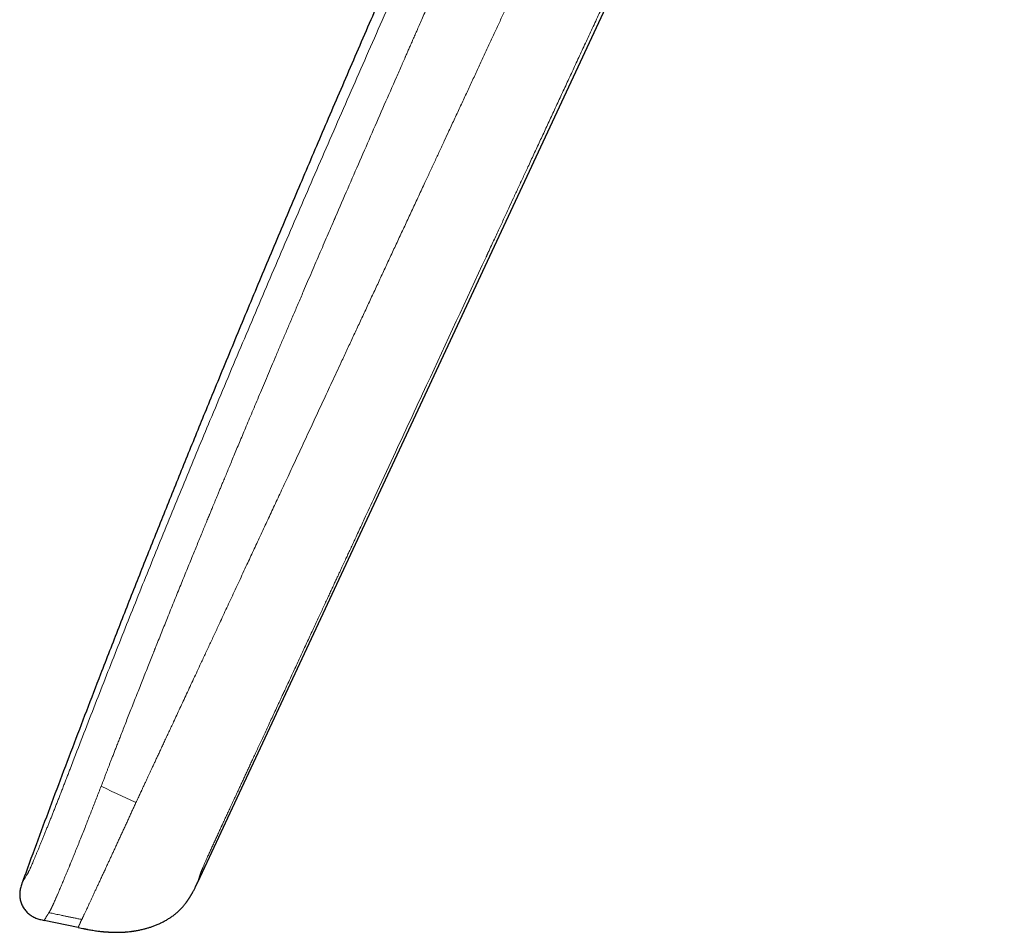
# Model space of a CAD drawing. Header units: millimetres. Extents: x 8 to 727, y 12 to 427.
# Tile 1 of 91: x 28 to 72, y 326 to 366. Entities that reach past the tile are written whole.
import ezdxf

# ---------------------------------------------------------------- set-up
doc = ezdxf.new("R2010")
doc.units = ezdxf.units.MM

msp = doc.modelspace()

# ---------------------------------------------------------------- linework, layer by layer
at = {"color": 7, "linetype": 'Continuous', "lineweight": 30}
for p, q in [((36.133, 327.89), (60.105, 379.298)), ((28.288, 327.896), (28.289, 327.899)), ((28.289, 327.898), (28.288, 327.896)), ((30.777, 325.857), (29.258, 326.175)), ((30.777, 325.857), (30.988, 325.814))]:
    msp.add_line(p, q, dxfattribs=at)
for points, knots in [([(72.221, 426.193), (71.885, 425.542), (71.115, 424.048), (69.918, 421.708), (68.629, 419.171), (67.347, 416.629), (66.072, 414.082), (64.827, 411.578), (63.612, 409.117), (62.427, 406.7), (61.249, 404.279), (60.077, 401.857), (58.913, 399.433), (57.757, 397.009), (56.609, 394.585), (55.468, 392.16), (54.334, 389.731), (53.213, 387.314), (52.104, 384.906), (51.008, 382.51), (49.919, 380.11), (48.807, 377.644), (47.673, 375.11), (46.517, 372.508), (45.369, 369.903), (44.228, 367.293), (43.094, 364.679), (41.989, 362.112), (40.912, 359.591), (39.864, 357.116), (38.824, 354.639), (37.791, 352.158), (36.822, 349.812), (35.918, 347.601), (35.076, 345.526), (34.241, 343.447), (33.413, 341.365), (32.592, 339.279), (31.837, 337.339), (31.146, 335.545), (30.518, 333.897), (29.895, 332.247), (29.279, 330.595), (28.742, 329.145), (28.415, 328.244), (28.289, 327.896)], [0, 0, 0, 0, 0.020402, 0.046799, 0.073206, 0.099629, 0.126071, 0.152535, 0.177508, 0.202497, 0.227489, 0.252473, 0.277437, 0.302369, 0.327261, 0.35213, 0.377003, 0.40189, 0.426344, 0.450805, 0.475267, 0.49973, 0.52615, 0.552575, 0.579006, 0.605444, 0.631889, 0.658339, 0.683282, 0.708225, 0.733169, 0.758112, 0.783055, 0.803842, 0.824631, 0.845424, 0.866223, 0.887028, 0.907842, 0.924202, 0.94057, 0.956945, 0.973318, 0.989672, 1, 1, 1, 1]), ([(28.276, 327.864), (28.269, 327.844), (28.251, 327.794), (28.224, 327.713), (28.198, 327.62), (28.179, 327.525), (28.166, 327.429), (28.162, 327.332), (28.166, 327.235), (28.178, 327.139), (28.199, 327.044), (28.228, 326.952), (28.265, 326.862), (28.31, 326.776), (28.361, 326.694), (28.419, 326.616), (28.484, 326.544), (28.554, 326.477), (28.63, 326.417), (28.711, 326.364), (28.796, 326.317), (28.884, 326.278), (28.976, 326.245), (29.069, 326.218), (29.163, 326.195), (29.226, 326.182), (29.258, 326.175)], [0, 0, 0, 0, 0.027234, 0.069536, 0.111838, 0.154155, 0.196449, 0.238709, 0.28098, 0.323273, 0.365573, 0.407866, 0.450162, 0.492463, 0.534763, 0.577058, 0.619351, 0.661646, 0.703939, 0.746218, 0.78849, 0.830787, 0.873092, 0.91537, 0.957678, 1, 1, 1, 1]), ([(28.289, 327.898), (28.287, 327.892), (28.282, 327.88), (28.278, 327.869), (28.276, 327.864)], [0, 0, 0, 0, 0.4993397, 1, 1, 1, 1]), ([(28.289, 327.898), (28.288, 327.896), (28.283, 327.884), (28.279, 327.873), (28.276, 327.864)], [0, 0, 0, 0, 0.188329, 1, 1, 1, 1]), ([(36.036, 327.685), (36.037, 327.687), (36.039, 327.692), (36.043, 327.7), (36.047, 327.708), (36.051, 327.717), (36.056, 327.727), (36.06, 327.737), (36.065, 327.747), (36.07, 327.758), (36.075, 327.768), (36.08, 327.778), (36.085, 327.789), (36.089, 327.798), (36.093, 327.806), (36.095, 327.812), (36.098, 327.816), (36.102, 327.825), (36.109, 327.84), (36.12, 327.864), (36.129, 327.883), (36.134, 327.894)], [0, 0, 0, 0, 0.129235, 0.248038, 0.356369, 0.454208, 0.541556, 0.61844, 0.684923, 0.734663, 0.776686, 0.811262, 0.838896, 0.860611, 0.869896, 0.87862, 0.883616, 0.891408, 0.915826, 0.952024, 1, 1, 1, 1]), ([(35.62, 326.978), (35.621, 326.98), (35.623, 326.983), (35.628, 326.99), (35.634, 326.998), (35.64, 327.007), (35.648, 327.017), (35.655, 327.028), (35.664, 327.04), (35.672, 327.053), (35.681, 327.066), (35.69, 327.079), (35.699, 327.092), (35.708, 327.106), (35.718, 327.12), (35.727, 327.134), (35.734, 327.145), (35.74, 327.155), (35.747, 327.165), (35.754, 327.176), (35.762, 327.188), (35.771, 327.202), (35.78, 327.217), (35.788, 327.23), (35.796, 327.243), (35.801, 327.252), (35.807, 327.26), (35.812, 327.269), (35.817, 327.277), (35.823, 327.287), (35.83, 327.299), (35.837, 327.311), (35.844, 327.322), (35.851, 327.334), (35.858, 327.345), (35.865, 327.357), (35.872, 327.369), (35.878, 327.38), (35.885, 327.391), (35.891, 327.402), (35.897, 327.413), (35.903, 327.423), (35.909, 327.434), (35.912, 327.44), (35.914, 327.444)], [0, 0, 0, 0, 0.053255, 0.103534, 0.150789, 0.194979, 0.236072, 0.273392, 0.307681, 0.338931, 0.36714, 0.390157, 0.410691, 0.428778, 0.444478, 0.457892, 0.46519, 0.471726, 0.477589, 0.482907, 0.489438, 0.495724, 0.501767, 0.510371, 0.514486, 0.5187, 0.523266, 0.528384, 0.534201, 0.540817, 0.553221, 0.568023, 0.58533, 0.60521, 0.62771, 0.656056, 0.687755, 0.722825, 0.761277, 0.803111, 0.847485, 0.895106, 0.945953, 1, 1, 1, 1]), ([(35.914, 327.444), (35.937, 327.488), (35.979, 327.568), (36.018, 327.649), (36.036, 327.685)], [0, 0, 0, 0, 0.553596, 1, 1, 1, 1]), ([(34.44, 326.04), (34.455, 326.047), (34.517, 326.075), (34.625, 326.131), (34.762, 326.208), (34.896, 326.293), (35.025, 326.383), (35.149, 326.481), (35.265, 326.582), (35.372, 326.687), (35.472, 326.796), (35.555, 326.893), (35.602, 326.956), (35.619, 326.979)], [0, 0, 0, 0, 0.031359, 0.134914, 0.238515, 0.342114, 0.445664, 0.54915, 0.652589, 0.749136, 0.845725, 0.942366, 1, 1, 1, 1]), ([(33.146, 325.68), (33.153, 325.681), (33.167, 325.682), (33.192, 325.686), (33.22, 325.69), (33.253, 325.694), (33.293, 325.7), (33.341, 325.708), (33.402, 325.718), (33.476, 325.732), (33.56, 325.749), (33.643, 325.768), (33.721, 325.787), (33.793, 325.806), (33.859, 325.824), (33.925, 325.844), (33.992, 325.865), (34.062, 325.888), (34.133, 325.913), (34.207, 325.941), (34.284, 325.971), (34.362, 326.004), (34.414, 326.028), (34.441, 326.04)], [0, 0, 0, 0, 0.024467, 0.048593, 0.072688, 0.097068, 0.130534, 0.165729, 0.203248, 0.263786, 0.32488, 0.385881, 0.446791, 0.495457, 0.544071, 0.592644, 0.642395, 0.69447, 0.749194, 0.806857, 0.867723, 0.932032, 1, 1, 1, 1]), ([(30.988, 325.814), (30.989, 325.814), (30.991, 325.813), (30.997, 325.812), (31.004, 325.811), (31.012, 325.809), (31.022, 325.807), (31.033, 325.805), (31.044, 325.803), (31.054, 325.801), (31.062, 325.799), (31.07, 325.798), (31.081, 325.795), (31.096, 325.792), (31.115, 325.789), (31.134, 325.785), (31.155, 325.781), (31.178, 325.776), (31.202, 325.771), (31.218, 325.768), (31.226, 325.767)], [0, 0, 0, 0, 0.101495, 0.189684, 0.264767, 0.327051, 0.377066, 0.415835, 0.445546, 0.458441, 0.471064, 0.484328, 0.49902, 0.534769, 0.581199, 0.639527, 0.710336, 0.793926, 0.890455, 1, 1, 1, 1]), ([(31.226, 325.767), (31.298, 325.754), (31.443, 325.728), (31.64, 325.698), (31.766, 325.684), (31.818, 325.678)], [0, 0, 0, 0, 0.363006, 0.739683, 1, 1, 1, 1]), ([(31.818, 325.677), (31.819, 325.677), (31.822, 325.677), (31.829, 325.676), (31.837, 325.676), (31.846, 325.675), (31.856, 325.674), (31.868, 325.673), (31.879, 325.672), (31.89, 325.671), (31.901, 325.67), (31.912, 325.669), (31.923, 325.668), (31.936, 325.667), (31.952, 325.666), (31.97, 325.664), (31.989, 325.663), (32.009, 325.661), (32.03, 325.659), (32.049, 325.658), (32.067, 325.657), (32.083, 325.656), (32.101, 325.655), (32.12, 325.654), (32.139, 325.653), (32.158, 325.652), (32.177, 325.65), (32.197, 325.649), (32.217, 325.648), (32.238, 325.647), (32.261, 325.646), (32.285, 325.645), (32.31, 325.644), (32.335, 325.643), (32.361, 325.642), (32.391, 325.641), (32.424, 325.64), (32.459, 325.64), (32.496, 325.639), (32.534, 325.64), (32.574, 325.64), (32.616, 325.641), (32.659, 325.642), (32.705, 325.644), (32.751, 325.646), (32.796, 325.648), (32.839, 325.651), (32.878, 325.653), (32.913, 325.656), (32.942, 325.658), (32.966, 325.661), (32.986, 325.662), (33.003, 325.664), (33.013, 325.665), (33.018, 325.665)], [0, 0, 0, 0, 0.045368, 0.086443, 0.123239, 0.155777, 0.184102, 0.204545, 0.222193, 0.237172, 0.246784, 0.255161, 0.262525, 0.269199, 0.27777, 0.286948, 0.297413, 0.309606, 0.323812, 0.340213, 0.354032, 0.368305, 0.380946, 0.392142, 0.402319, 0.412037, 0.421939, 0.432634, 0.44461, 0.458218, 0.477024, 0.498782, 0.523656, 0.551748, 0.58146, 0.612659, 0.642016, 0.669732, 0.696034, 0.721182, 0.745462, 0.769189, 0.79269, 0.816301, 0.840346, 0.864238, 0.886422, 0.907096, 0.926561, 0.945172, 0.958815, 0.972381, 0.986052, 1, 1, 1, 1]), ([(33.017, 325.666), (33.053, 325.669), (33.096, 325.673), (33.139, 325.679), (33.147, 325.68)], [0, 0, 0, 0, 0.82031, 1, 1, 1, 1])]:
    msp.add_open_spline(points, degree=3, knots=knots, dxfattribs=at)
at = {"color": 252, "linetype": 'Continuous', "lineweight": 0}
for points, knots in [([(30.416, 332.944), (30.748, 333.805), (31.413, 335.531), (32.432, 338.12), (33.468, 340.717), (34.522, 343.321), (35.591, 345.93), (36.741, 348.702), (37.972, 351.635), (39.286, 354.729), (40.616, 357.827), (41.968, 360.948), (43.34, 364.09), (44.732, 367.252), (46.135, 370.414), (47.547, 373.574), (48.807, 376.367), (49.909, 378.794), (50.85, 380.855), (51.796, 382.912), (52.746, 384.966), (53.699, 387.015), (54.339, 388.379), (54.658, 389.06)], [0, 0, 0, 0, 0.045321, 0.090874, 0.136646, 0.182622, 0.228785, 0.275119, 0.329925, 0.384921, 0.440081, 0.495378, 0.551796, 0.608303, 0.66487, 0.72147, 0.778077, 0.815132, 0.852169, 0.889183, 0.926163, 0.963103, 1, 1, 1, 1]), ([(31.863, 332.325), (31.869, 332.343), (31.884, 332.381), (31.908, 332.445), (31.938, 332.52), (31.971, 332.607), (32.009, 332.706), (32.052, 332.817), (32.098, 332.937), (32.149, 333.068), (32.203, 333.207), (32.261, 333.358), (32.324, 333.52), (32.39, 333.691), (32.461, 333.872), (32.535, 334.062), (32.613, 334.263), (32.701, 334.488), (32.799, 334.74), (32.908, 335.019), (33.024, 335.314), (33.145, 335.622), (33.272, 335.946), (33.398, 336.264), (33.521, 336.577), (33.642, 336.882), (33.767, 337.198), (33.891, 337.51), (34.014, 337.817), (34.102, 338.039), (34.158, 338.178), (34.179, 338.231), (34.197, 338.277), (34.215, 338.322), (34.234, 338.368), (34.252, 338.413), (34.349, 338.656), (34.524, 339.092), (34.786, 339.745), (35.055, 340.413), (35.331, 341.094), (35.602, 341.759), (35.856, 342.384), (36.096, 342.97), (36.312, 343.497), (36.48, 343.906), (36.585, 344.162), (36.627, 344.264), (36.643, 344.302), (36.648, 344.314), (36.653, 344.325), (36.657, 344.337), (36.662, 344.349), (36.675, 344.38), (36.698, 344.435), (36.732, 344.518), (36.771, 344.612), (36.814, 344.717), (36.863, 344.835), (36.915, 344.961), (36.97, 345.095), (37.029, 345.238), (37.092, 345.39), (37.16, 345.553), (37.237, 345.739), (37.324, 345.949), (37.422, 346.184), (37.526, 346.435), (37.636, 346.699), (37.751, 346.977), (37.872, 347.267), (37.999, 347.57), (38.131, 347.886), (38.27, 348.22), (38.417, 348.569), (38.571, 348.935), (38.731, 349.316), (38.897, 349.712), (39.07, 350.121), (39.249, 350.546), (39.435, 350.984), (39.627, 351.437), (39.825, 351.904), (40.03, 352.386), (40.241, 352.882), (40.459, 353.392), (40.683, 353.916), (40.895, 354.412), (41.094, 354.877), (41.28, 355.31), (41.47, 355.751), (41.655, 356.182), (41.837, 356.603), (42.006, 356.995), (42.141, 357.307), (42.22, 357.49), (42.25, 357.559), (42.259, 357.58), (42.268, 357.601), (42.277, 357.623), (42.287, 357.644), (42.655, 358.496), (43.385, 360.176), (44.294, 362.258), (44.918, 363.683), (45.187, 364.295), (45.284, 364.516), (45.311, 364.577), (45.337, 364.637), (45.364, 364.698), (45.389, 364.755), (45.41, 364.803), (45.446, 364.884), (45.499, 365.004), (45.574, 365.176), (45.655, 365.359), (45.741, 365.555), (45.833, 365.764), (45.934, 365.992), (46.043, 366.24), (46.162, 366.51), (46.288, 366.794), (46.42, 367.093), (46.559, 367.407), (46.705, 367.735), (46.853, 368.068), (47.002, 368.404), (47.153, 368.744), (47.309, 369.096), (47.472, 369.46), (47.639, 369.836), (47.803, 370.203), (47.962, 370.56), (48.116, 370.904), (48.274, 371.258), (48.436, 371.618), (48.551, 371.874), (48.618, 372.023), (48.636, 372.065), (48.655, 372.107), (48.674, 372.149), (48.693, 372.191), (48.71, 372.23), (48.778, 372.38), (49.065, 373.021), (49.698, 374.425), (50.627, 376.479), (51.685, 378.803), (52.75, 381.125), (53.822, 383.446), (54.901, 385.768), (55.627, 387.315), (55.99, 388.089)], [0, 0, 0, 0, 0.000915, 0.002038, 0.003369, 0.004907, 0.006653, 0.008606, 0.010766, 0.013044, 0.015514, 0.018176, 0.02103, 0.024076, 0.027254, 0.030617, 0.034164, 0.037896, 0.042578, 0.047522, 0.052725, 0.058189, 0.063912, 0.069894, 0.075118, 0.080525, 0.086114, 0.091884, 0.097113, 0.102481, 0.103693, 0.104502, 0.10531, 0.106117, 0.106924, 0.107729, 0.108533, 0.119842, 0.130944, 0.143307, 0.155403, 0.167233, 0.178798, 0.188757, 0.198512, 0.206928, 0.210581, 0.212179, 0.212388, 0.212597, 0.212805, 0.213014, 0.213222, 0.21343, 0.214693, 0.216162, 0.217839, 0.219722, 0.221811, 0.224107, 0.226461, 0.228998, 0.231719, 0.234622, 0.237709, 0.241645, 0.245844, 0.250304, 0.255026, 0.260009, 0.265157, 0.270556, 0.276207, 0.282108, 0.288388, 0.294929, 0.30173, 0.308791, 0.316112, 0.323692, 0.33153, 0.339628, 0.347984, 0.356597, 0.365469, 0.374598, 0.383984, 0.393626, 0.401226, 0.408978, 0.416881, 0.424936, 0.43215, 0.439482, 0.446031, 0.448941, 0.449323, 0.449706, 0.450089, 0.450472, 0.450856, 0.45124, 0.496299, 0.541262, 0.563389, 0.57312, 0.574212, 0.575304, 0.576396, 0.577487, 0.578579, 0.579487, 0.580062, 0.582917, 0.585996, 0.589297, 0.592821, 0.596568, 0.600537, 0.605121, 0.60997, 0.615084, 0.620462, 0.626105, 0.632013, 0.638185, 0.644075, 0.650187, 0.656522, 0.663079, 0.669858, 0.676859, 0.682911, 0.689121, 0.695487, 0.70201, 0.708592, 0.709341, 0.710091, 0.710843, 0.711597, 0.712353, 0.713111, 0.713743, 0.720469, 0.747765, 0.78973, 0.831708, 0.873713, 0.915755, 0.957847, 1, 1, 1, 1]), ([(58.911, 386.39), (58.911, 386.39), (58.911, 386.39), (58.911, 386.39), (58.911, 386.39), (58.91, 386.389), (58.909, 386.387), (58.907, 386.382), (58.903, 386.373), (58.897, 386.359), (58.888, 386.339), (58.875, 386.312), (58.859, 386.275), (58.837, 386.23), (58.811, 386.173), (58.781, 386.108), (58.746, 386.034), (58.709, 385.954), (58.669, 385.867), (58.626, 385.774), (58.58, 385.674), (58.53, 385.566), (58.476, 385.451), (58.421, 385.331), (58.363, 385.206), (58.303, 385.077), (58.24, 384.94), (58.174, 384.798), (58.1, 384.638), (58.017, 384.46), (57.927, 384.265), (57.831, 384.059), (57.732, 383.844), (57.628, 383.62), (57.522, 383.391), (57.414, 383.157), (57.304, 382.92), (57.19, 382.674), (57.072, 382.42), (56.95, 382.157), (56.825, 381.886), (56.696, 381.607), (56.562, 381.32), (56.425, 381.024), (56.286, 380.722), (56.143, 380.414), (55.997, 380.1), (55.848, 379.778), (55.694, 379.444), (55.533, 379.099), (55.367, 378.741), (55.198, 378.375), (55.024, 378.001), (54.847, 377.618), (54.667, 377.229), (54.476, 376.817), (54.275, 376.384), (54.064, 375.928), (53.848, 375.462), (53.628, 374.988), (53.404, 374.505), (53.176, 374.012), (52.943, 373.511), (52.707, 373), (52.466, 372.481), (52.222, 371.955), (51.975, 371.424), (51.726, 370.886), (51.472, 370.339), (51.227, 369.812), (50.992, 369.304), (50.766, 368.817), (50.536, 368.323), (50.304, 367.822), (50.067, 367.313), (49.832, 366.806), (49.598, 366.302), (49.365, 365.801), (49.129, 365.292), (48.889, 364.776), (48.646, 364.252), (48.399, 363.72), (48.148, 363.18), (47.893, 362.632), (47.634, 362.075), (47.39, 361.551), (47.162, 361.06), (46.95, 360.604), (46.735, 360.142), (46.518, 359.675), (46.278, 359.16), (46.017, 358.599), (45.737, 357.998), (45.46, 357.402), (45.185, 356.812), (44.913, 356.228), (44.645, 355.651), (44.379, 355.081), (44.113, 354.51), (43.846, 353.937), (43.58, 353.364), (43.317, 352.8), (43.058, 352.246), (42.804, 351.7), (42.566, 351.189), (42.343, 350.711), (42.136, 350.267), (41.933, 349.829), (41.732, 349.399), (41.535, 348.977), (41.342, 348.562), (41.146, 348.142), (40.948, 347.716), (40.747, 347.286), (40.551, 346.865), (40.36, 346.454), (40.178, 346.064), (40.006, 345.694), (39.843, 345.344), (39.683, 345.002), (39.527, 344.668), (39.375, 344.341), (39.226, 344.021), (39.076, 343.698), (38.924, 343.373), (38.772, 343.046), (38.622, 342.726), (38.476, 342.413), (38.321, 342.078), (38.155, 341.723), (37.98, 341.347), (37.808, 340.978), (37.639, 340.616), (37.473, 340.259), (37.309, 339.908), (37.126, 339.514), (36.924, 339.08), (36.703, 338.606), (36.486, 338.141), (36.288, 337.717), (36.109, 337.332), (35.948, 336.986), (35.79, 336.647), (35.635, 336.314), (35.483, 335.989), (35.335, 335.672), (35.191, 335.363), (35.061, 335.083), (34.944, 334.832), (34.84, 334.609), (34.739, 334.393), (34.643, 334.186), (34.55, 333.988), (34.463, 333.8), (34.378, 333.619), (34.297, 333.446), (34.22, 333.28), (34.148, 333.125), (34.081, 332.981), (34.018, 332.848), (33.96, 332.722), (33.905, 332.605), (33.855, 332.497), (33.809, 332.399), (33.768, 332.311), (33.73, 332.23), (33.696, 332.158), (33.666, 332.093), (33.64, 332.036), (33.617, 331.987), (33.598, 331.947), (33.584, 331.916), (33.574, 331.894), (33.567, 331.88), (33.562, 331.87), (33.56, 331.865), (33.559, 331.863)], [0, 0, 0, 0, 0, 0.000001, 0.000002, 0.000008, 0.000032, 0.000127, 0.000284, 0.000502, 0.000891, 0.001389, 0.001998, 0.002875, 0.00391, 0.005105, 0.006459, 0.007972, 0.009527, 0.011222, 0.013054, 0.015026, 0.017136, 0.019385, 0.021632, 0.024003, 0.026496, 0.029113, 0.031854, 0.035269, 0.038858, 0.04262, 0.046556, 0.050665, 0.054948, 0.059144, 0.063493, 0.067996, 0.072652, 0.07746, 0.082421, 0.087533, 0.092796, 0.09821, 0.103774, 0.109384, 0.115137, 0.121033, 0.12707, 0.133476, 0.140033, 0.146738, 0.15359, 0.160588, 0.167732, 0.175019, 0.183201, 0.191554, 0.200076, 0.208767, 0.217624, 0.226645, 0.235831, 0.245182, 0.254701, 0.264389, 0.274071, 0.283922, 0.293944, 0.30414, 0.312931, 0.321853, 0.330907, 0.340096, 0.349424, 0.358893, 0.367952, 0.377143, 0.386467, 0.39593, 0.405534, 0.415282, 0.42518, 0.435231, 0.44544, 0.455811, 0.464074, 0.472438, 0.480903, 0.489469, 0.498135, 0.509269, 0.520308, 0.531244, 0.542071, 0.55278, 0.563367, 0.573826, 0.584151, 0.594819, 0.605331, 0.615681, 0.625864, 0.635878, 0.645717, 0.654009, 0.662169, 0.670194, 0.678084, 0.685838, 0.693453, 0.700929, 0.708991, 0.716883, 0.724605, 0.732155, 0.739535, 0.746095, 0.752514, 0.758792, 0.764932, 0.770935, 0.776803, 0.782539, 0.788699, 0.794707, 0.800578, 0.806324, 0.811959, 0.818999, 0.825894, 0.83266, 0.83931, 0.845853, 0.8523, 0.858656, 0.86752, 0.876221, 0.88476, 0.893137, 0.899599, 0.90595, 0.912185, 0.918294, 0.924271, 0.930103, 0.935782, 0.941297, 0.945506, 0.949601, 0.953576, 0.957425, 0.961011, 0.964469, 0.967794, 0.970981, 0.974025, 0.976922, 0.979514, 0.981965, 0.984274, 0.986434, 0.988444, 0.990205, 0.991827, 0.993306, 0.994642, 0.995832, 0.996875, 0.99777, 0.998516, 0.999113, 0.999462, 0.999726, 0.999906, 1, 1, 1, 1]), ([(37.206, 330.408), (37.206, 330.408), (37.206, 330.408), (37.207, 330.411), (37.209, 330.415), (37.212, 330.422), (37.218, 330.434), (37.225, 330.45), (37.235, 330.471), (37.248, 330.5), (37.265, 330.536), (37.286, 330.58), (37.309, 330.631), (37.336, 330.688), (37.367, 330.755), (37.403, 330.832), (37.444, 330.92), (37.488, 331.016), (37.537, 331.12), (37.589, 331.232), (37.644, 331.352), (37.703, 331.478), (37.766, 331.613), (37.831, 331.753), (37.898, 331.899), (37.968, 332.049), (38.042, 332.206), (38.118, 332.371), (38.198, 332.543), (38.28, 332.719), (38.363, 332.897), (38.447, 333.079), (38.535, 333.268), (38.625, 333.463), (38.723, 333.672), (38.827, 333.897), (38.939, 334.137), (39.054, 334.385), (39.173, 334.641), (39.296, 334.905), (39.422, 335.178), (39.552, 335.458), (39.652, 335.671), (39.718, 335.814), (39.751, 335.885), (39.784, 335.956), (39.816, 336.026), (39.849, 336.095), (39.881, 336.165), (39.932, 336.274), (40, 336.421), (40.108, 336.654), (40.236, 336.93), (40.378, 337.235), (40.512, 337.522), (40.637, 337.791), (40.759, 338.053), (40.885, 338.324), (41.014, 338.603), (41.147, 338.889), (41.276, 339.166), (41.4, 339.433), (41.52, 339.691), (41.635, 339.939), (41.746, 340.178), (41.853, 340.408), (41.955, 340.628), (42.053, 340.838), (42.146, 341.04), (42.234, 341.228), (42.315, 341.404), (42.391, 341.567), (42.464, 341.723), (42.532, 341.87), (42.595, 342.007), (42.655, 342.134), (42.709, 342.252), (42.761, 342.362), (42.808, 342.464), (42.852, 342.558), (42.892, 342.644), (42.928, 342.722), (42.96, 342.792), (42.983, 342.84), (42.996, 342.869), (43.001, 342.881), (43.007, 342.892), (43.012, 342.904), (43.018, 342.916), (43.03, 342.942), (43.056, 342.997), (43.107, 343.107), (43.198, 343.304), (43.361, 343.655), (43.653, 344.283), (44.173, 345.403), (45.103, 347.403), (46.762, 350.975), (48.149, 353.961), (49.045, 355.891), (49.061, 355.926), (49.077, 355.96), (49.093, 355.995), (49.109, 356.03), (49.146, 356.108), (49.223, 356.274), (49.336, 356.517), (49.465, 356.795), (49.624, 357.138), (49.819, 357.557), (50.041, 358.037), (50.259, 358.506), (50.472, 358.964), (50.688, 359.429), (50.921, 359.931), (51.172, 360.471), (51.441, 361.049), (51.714, 361.638), (51.991, 362.236), (52.273, 362.843), (52.559, 363.459), (52.85, 364.085), (53.145, 364.72), (53.444, 365.364), (53.748, 366.018), (54.056, 366.681), (54.34, 367.294), (54.601, 367.856), (54.796, 368.277), (54.919, 368.542), (54.969, 368.648), (54.984, 368.681), (54.999, 368.714), (55.015, 368.747), (55.031, 368.782), (55.11, 368.952), (55.251, 369.257), (55.454, 369.694), (55.655, 370.126), (55.853, 370.552), (56.052, 370.981), (56.253, 371.415), (56.456, 371.852), (56.655, 372.281), (56.851, 372.702), (57.043, 373.116), (57.228, 373.514), (57.406, 373.897), (57.577, 374.265), (57.744, 374.627), (57.909, 374.981), (58.07, 375.329), (58.228, 375.669), (58.383, 376.003), (58.535, 376.329), (58.683, 376.649), (58.827, 376.96), (58.968, 377.262), (59.104, 377.555), (59.237, 377.842), (59.368, 378.124), (59.496, 378.401), (59.622, 378.672), (59.745, 378.937), (59.864, 379.194), (59.98, 379.443), (60.092, 379.684), (60.2, 379.916), (60.304, 380.142), (60.412, 380.375), (60.523, 380.613), (60.635, 380.855), (60.744, 381.088), (60.847, 381.312), (60.947, 381.526), (61.011, 381.665), (61.043, 381.734)], [0, 0, 0, 0, 0.000013, 0.000039, 0.000129, 0.000269, 0.000459, 0.000791, 0.001213, 0.001723, 0.002455, 0.003315, 0.004303, 0.005421, 0.006668, 0.008217, 0.009927, 0.011799, 0.013833, 0.016029, 0.018342, 0.020812, 0.023437, 0.026218, 0.029006, 0.031934, 0.035003, 0.038213, 0.041563, 0.045054, 0.048475, 0.052021, 0.055692, 0.059488, 0.06341, 0.067934, 0.072614, 0.07745, 0.082442, 0.08759, 0.092893, 0.098353, 0.103968, 0.105355, 0.106734, 0.108107, 0.109473, 0.110833, 0.112185, 0.113531, 0.117197, 0.120812, 0.127141, 0.133307, 0.138675, 0.143914, 0.149022, 0.154001, 0.159759, 0.165333, 0.170723, 0.17593, 0.180952, 0.185791, 0.190446, 0.194917, 0.199204, 0.203307, 0.207227, 0.210962, 0.214316, 0.217506, 0.220533, 0.223396, 0.226096, 0.228545, 0.230841, 0.232986, 0.234978, 0.236819, 0.238479, 0.239992, 0.241359, 0.242579, 0.242808, 0.243036, 0.243265, 0.243493, 0.243722, 0.243951, 0.245029, 0.246953, 0.25039, 0.256528, 0.267487, 0.287058, 0.322006, 0.384413, 0.495854, 0.496528, 0.497204, 0.49788, 0.498557, 0.499235, 0.499914, 0.503127, 0.508913, 0.514133, 0.519404, 0.528941, 0.53864, 0.547436, 0.55636, 0.565414, 0.574595, 0.585693, 0.596974, 0.608437, 0.620082, 0.631909, 0.643918, 0.65611, 0.668484, 0.68104, 0.693778, 0.706698, 0.719801, 0.729604, 0.739506, 0.744423, 0.745068, 0.745714, 0.746361, 0.747007, 0.747655, 0.74838, 0.756938, 0.76549, 0.773912, 0.782203, 0.790363, 0.799029, 0.807541, 0.815902, 0.824109, 0.832164, 0.840067, 0.847378, 0.854554, 0.861594, 0.868499, 0.875268, 0.881901, 0.888399, 0.894761, 0.900988, 0.907079, 0.912929, 0.918648, 0.924237, 0.929695, 0.935118, 0.940405, 0.945556, 0.950572, 0.955452, 0.960114, 0.964644, 0.969044, 0.973312, 0.978224, 0.98295, 0.98749, 0.991846, 0.996015, 1, 1, 1, 1]), ([(28.494, 328.229), (28.498, 328.236), (28.506, 328.248), (28.52, 328.271), (28.535, 328.299), (28.553, 328.333), (28.574, 328.375), (28.597, 328.425), (28.624, 328.484), (28.654, 328.55), (28.687, 328.624), (28.724, 328.709), (28.765, 328.805), (28.81, 328.912), (28.858, 329.025), (28.908, 329.146), (28.96, 329.271), (29.014, 329.4), (29.069, 329.534), (29.125, 329.672), (29.184, 329.815), (29.244, 329.962), (29.305, 330.115), (29.368, 330.27), (29.433, 330.43), (29.498, 330.592), (29.564, 330.757), (29.63, 330.923), (29.698, 331.093), (29.767, 331.268), (29.837, 331.447), (29.909, 331.629), (29.981, 331.814), (30.054, 332.002), (30.126, 332.19), (30.199, 332.378), (30.271, 332.566), (30.344, 332.755), (30.392, 332.881), (30.416, 332.944)], [0, 0, 0, 0, 0.024869, 0.049722, 0.074554, 0.099375, 0.124197, 0.149042, 0.17392, 0.198809, 0.223692, 0.248576, 0.27646, 0.304366, 0.332286, 0.360208, 0.388142, 0.415599, 0.443083, 0.470593, 0.498122, 0.526166, 0.554222, 0.582286, 0.610358, 0.638433, 0.666002, 0.693562, 0.721115, 0.748673, 0.776748, 0.804841, 0.832953, 0.861079, 0.88921, 0.916861, 0.944546, 0.972264, 1, 1, 1, 1]), ([(31.805, 332.176), (31.815, 332.201), (31.834, 332.251), (31.853, 332.3), (31.863, 332.325)], [0, 0, 0, 0, 0.5000696, 1, 1, 1, 1]), ([(29.471, 326.518), (29.479, 326.532), (29.489, 326.547), (29.502, 326.568), (29.505, 326.574), (29.509, 326.58), (29.513, 326.587), (29.516, 326.593), (29.52, 326.6), (29.526, 326.61), (29.534, 326.624), (29.545, 326.644), (29.558, 326.67), (29.574, 326.703), (29.59, 326.735), (29.603, 326.764), (29.613, 326.785), (29.623, 326.805), (29.633, 326.827), (29.643, 326.849), (29.654, 326.872), (29.673, 326.915), (29.704, 326.982), (29.745, 327.076), (29.775, 327.145), (29.792, 327.184), (29.797, 327.195), (29.802, 327.206), (29.806, 327.217), (29.811, 327.228), (29.816, 327.239), (29.826, 327.261), (29.842, 327.299), (29.866, 327.356), (29.896, 327.424), (29.93, 327.505), (29.971, 327.599), (30.014, 327.701), (30.06, 327.809), (30.108, 327.923), (30.161, 328.049), (30.216, 328.182), (30.273, 328.319), (30.33, 328.456), (30.371, 328.556), (30.394, 328.613), (30.402, 328.632), (30.41, 328.65), (30.417, 328.669), (30.425, 328.688), (30.464, 328.782), (30.534, 328.955), (30.639, 329.214), (30.747, 329.481), (30.858, 329.757), (30.971, 330.041), (31.081, 330.318), (31.187, 330.587), (31.288, 330.845), (31.39, 331.107), (31.493, 331.372), (31.597, 331.639), (31.701, 331.908), (31.77, 332.087), (31.805, 332.176)], [0, 0, 0, 0, 0.042291, 0.047011, 0.051726, 0.056436, 0.061141, 0.06584, 0.070535, 0.075224, 0.085135, 0.096846, 0.110358, 0.125674, 0.142797, 0.151834, 0.159291, 0.166746, 0.174198, 0.181647, 0.189092, 0.196534, 0.222554, 0.248546, 0.271404, 0.27397, 0.276535, 0.2791, 0.281666, 0.284231, 0.286797, 0.289362, 0.299692, 0.312125, 0.326661, 0.343303, 0.362053, 0.38291, 0.402057, 0.422689, 0.444799, 0.468379, 0.490335, 0.513416, 0.534654, 0.5375, 0.54036, 0.543236, 0.546126, 0.549031, 0.551951, 0.589509, 0.627019, 0.664504, 0.701973, 0.739408, 0.776789, 0.808777, 0.840716, 0.872603, 0.904445, 0.936283, 0.968141, 1, 1, 1, 1]), ([(33.367, 331.448), (33.107, 331.569), (32.586, 331.812), (32.065, 332.055), (31.805, 332.176)], [0, 0, 0, 0, 0.5, 1, 1, 1, 1]), ([(33.559, 331.863), (33.527, 331.794), (33.463, 331.656), (33.399, 331.517), (33.367, 331.448)], [0, 0, 0, 0, 0.49808, 1, 1, 1, 1]), ([(30.941, 326.212), (30.945, 326.22), (30.953, 326.236), (30.967, 326.264), (30.983, 326.298), (31.004, 326.34), (31.027, 326.388), (31.051, 326.438), (31.076, 326.491), (31.104, 326.55), (31.135, 326.615), (31.171, 326.692), (31.214, 326.784), (31.264, 326.891), (31.317, 327.007), (31.375, 327.131), (31.435, 327.262), (31.498, 327.399), (31.564, 327.541), (31.633, 327.69), (31.705, 327.846), (31.78, 328.008), (31.859, 328.177), (31.94, 328.352), (32.023, 328.532), (32.103, 328.704), (32.179, 328.868), (32.25, 329.02), (32.322, 329.176), (32.395, 329.335), (32.471, 329.5), (32.55, 329.671), (32.632, 329.848), (32.714, 330.028), (32.798, 330.209), (32.882, 330.392), (32.965, 330.573), (33.047, 330.751), (33.127, 330.926), (33.207, 331.1), (33.287, 331.274), (33.34, 331.39), (33.367, 331.448)], [0, 0, 0, 0, 0.024932, 0.050217, 0.075841, 0.101798, 0.128063, 0.148902, 0.169913, 0.191091, 0.212428, 0.233915, 0.261461, 0.289212, 0.317163, 0.345306, 0.373627, 0.4016, 0.429712, 0.457941, 0.486266, 0.515182, 0.544157, 0.573175, 0.602223, 0.631293, 0.654145, 0.676998, 0.699841, 0.722662, 0.745457, 0.769594, 0.793678, 0.817695, 0.841638, 0.865503, 0.88929, 0.911637, 0.933891, 0.956035, 0.978073, 1, 1, 1, 1]), ([(36.237, 328.23), (36.238, 328.233), (36.24, 328.24), (36.245, 328.252), (36.25, 328.266), (36.256, 328.283), (36.263, 328.301), (36.271, 328.321), (36.281, 328.344), (36.291, 328.37), (36.303, 328.399), (36.316, 328.43), (36.33, 328.463), (36.345, 328.498), (36.363, 328.54), (36.384, 328.59), (36.41, 328.649), (36.437, 328.712), (36.465, 328.777), (36.495, 328.843), (36.525, 328.912), (36.556, 328.983), (36.59, 329.058), (36.626, 329.139), (36.664, 329.224), (36.704, 329.312), (36.744, 329.402), (36.786, 329.495), (36.83, 329.59), (36.874, 329.687), (36.918, 329.784), (36.963, 329.882), (37.008, 329.98), (37.05, 330.072), (37.09, 330.159), (37.127, 330.239), (37.166, 330.322), (37.192, 330.378), (37.206, 330.408)], [0, 0, 0, 0, 0.024183, 0.045651, 0.067954, 0.089681, 0.111036, 0.132517, 0.154143, 0.17749, 0.200785, 0.224052, 0.247317, 0.270605, 0.29394, 0.326121, 0.358206, 0.39026, 0.422348, 0.452382, 0.482374, 0.512378, 0.542449, 0.57496, 0.607348, 0.639679, 0.672021, 0.704439, 0.737001, 0.76977, 0.801919, 0.833699, 0.865168, 0.896835, 0.922251, 0.947284, 0.972429, 1, 1, 1, 1]), ([(28.289, 327.899), (28.289, 327.899), (28.29, 327.9), (28.296, 327.909), (28.306, 327.925), (28.32, 327.949), (28.339, 327.979), (28.362, 328.016), (28.388, 328.059), (28.42, 328.11), (28.455, 328.168), (28.481, 328.209), (28.494, 328.229)], [0, 0, 0, 0, 0.026327, 0.134412, 0.242493, 0.350583, 0.458694, 0.566838, 0.675023, 0.78323, 0.891511, 1, 1, 1, 1]), ([(36.133, 327.89), (36.133, 327.891), (36.133, 327.892), (36.137, 327.906), (36.143, 327.923), (36.148, 327.939), (36.151, 327.951), (36.156, 327.965), (36.16, 327.98), (36.165, 327.995), (36.17, 328.01), (36.174, 328.024), (36.178, 328.037), (36.182, 328.051), (36.187, 328.066), (36.191, 328.081), (36.196, 328.096), (36.201, 328.111), (36.205, 328.127), (36.21, 328.143), (36.214, 328.155), (36.217, 328.164), (36.219, 328.169), (36.22, 328.175), (36.222, 328.18), (36.223, 328.185), (36.225, 328.192), (36.228, 328.199), (36.23, 328.208), (36.233, 328.216), (36.235, 328.223), (36.236, 328.228), (36.237, 328.23)], [0, 0, 0, 0, 0.112433, 0.224913, 0.337458, 0.381694, 0.425945, 0.470211, 0.514495, 0.557247, 0.598075, 0.62859, 0.659014, 0.689347, 0.71959, 0.749743, 0.779807, 0.80694, 0.834117, 0.861575, 0.8897, 0.897192, 0.90647, 0.915377, 0.923911, 0.932074, 0.939865, 0.955307, 0.969041, 0.981068, 0.991388, 1, 1, 1, 1]), ([(29.258, 326.175), (29.258, 326.176), (29.259, 326.177), (29.266, 326.188), (29.276, 326.205), (29.291, 326.229), (29.309, 326.258), (29.33, 326.292), (29.352, 326.328), (29.378, 326.37), (29.406, 326.415), (29.436, 326.463), (29.459, 326.5), (29.471, 326.518)], [0, 0, 0, 0, 0.100043, 0.200106, 0.300174, 0.400232, 0.500266, 0.5836, 0.666902, 0.750171, 0.833439, 0.916726, 1, 1, 1, 1]), ([(29.471, 326.518), (29.501, 326.512), (29.564, 326.499), (29.664, 326.478), (29.774, 326.456), (29.893, 326.431), (30.022, 326.404), (30.158, 326.376), (30.3, 326.346), (30.448, 326.315), (30.605, 326.282), (30.77, 326.248), (30.884, 326.224), (30.942, 326.212)], [0, 0, 0, 0, 0.061324, 0.129237, 0.203739, 0.284831, 0.372514, 0.466787, 0.561709, 0.662492, 0.769134, 0.881637, 1, 1, 1, 1]), ([(30.941, 326.212), (30.936, 326.2), (30.925, 326.178), (30.911, 326.146), (30.897, 326.116), (30.884, 326.089), (30.873, 326.064), (30.862, 326.041), (30.852, 326.019), (30.842, 325.998), (30.833, 325.978), (30.825, 325.961), (30.817, 325.945), (30.81, 325.929), (30.803, 325.914), (30.797, 325.9), (30.791, 325.889), (30.787, 325.879), (30.783, 325.87), (30.779, 325.863), (30.777, 325.858), (30.777, 325.858), (30.777, 325.857)], [0, 0, 0, 0, 0.049779, 0.098346, 0.145712, 0.191915, 0.237014, 0.281071, 0.324149, 0.370475, 0.415769, 0.46011, 0.503577, 0.546249, 0.599534, 0.651821, 0.703273, 0.754051, 0.80432, 0.86965, 0.934755, 1, 1, 1, 1])]:
    msp.add_open_spline(points, degree=3, knots=knots, dxfattribs=at)

doc.saveas('drawing.dxf')
